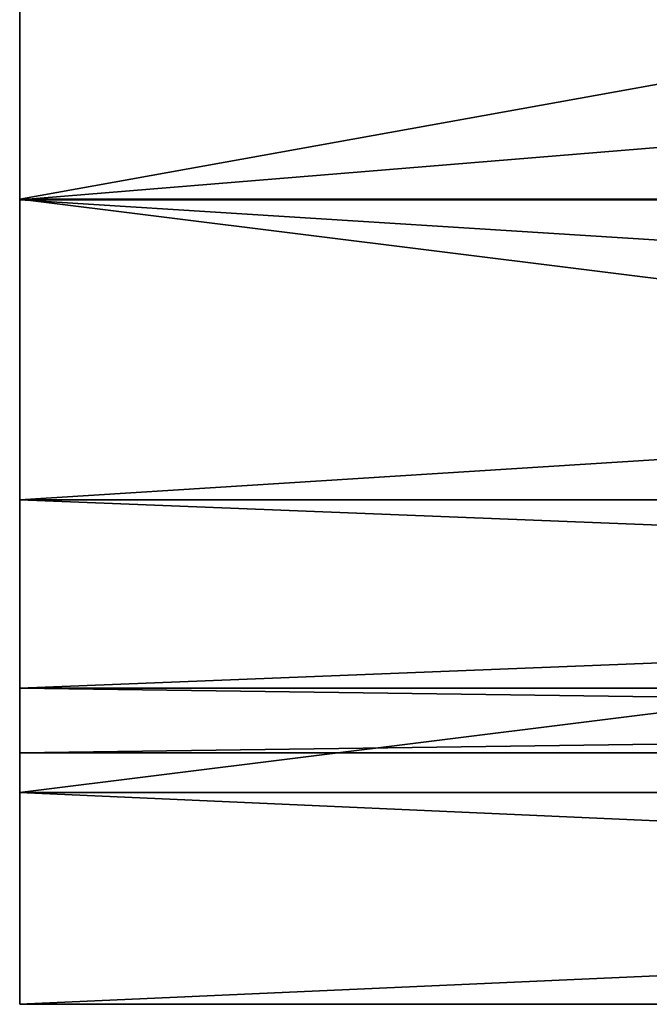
# Model space of a CAD drawing. Header units: millimetres. Extents: x -122 to 122, y -98 to 94.
# Tile 3 of 256: x -122 to -109, y -45 to -24. Entities that reach past the tile are written whole.
import ezdxf

# ---------------------------------------------------------------- set-up
doc = ezdxf.new("R2010")
doc.units = ezdxf.units.MM
doc.header["$LTSCALE"] = 26.699852
for name, color, linetype in [('4784', 7, 'CONTINUOUS'), ('4785', 7, 'CONTINUOUS'), ('4786', 7, 'CONTINUOUS'), ('4787', 7, 'CONTINUOUS'), ('4788', 7, 'CONTINUOUS')]:
    doc.layers.add(name, color=color, linetype=linetype)

msp = doc.modelspace()

# ---------------------------------------------------------------- linework, layer by layer
at = {"layer": '4784', "color": 150, "linetype": 'Continuous', "true_color": 0x378cff}
for points in [[(-122, -10.014, -43.871), (-122, -28.058, -35.181), (-122, 10.014, -43.871), (-122, -10.014, -43.871)], [(-122, 10.014, -43.871), (-122, -28.058, -35.181), (-122, -10.278, -38.352), (-122, 10.014, -43.871)], [(-122, -28.058, 35.181), (-122, -10.014, 43.871), (-122, -10.278, 38.352), (-122, -28.058, 35.181)], [(-122, -19.854, 34.385), (-122, -28.058, 35.181), (-122, -10.278, 38.352), (-122, -19.854, 34.385)], [(-122, -10.278, -38.352), (-122, -28.058, -35.181), (-122, -19.854, -34.385), (-122, -10.278, -38.352)], [(-122, -28.076, 28.076), (-122, -28.058, 35.181), (-122, -19.854, 34.385), (-122, -28.076, 28.076)], [(-122, -28.058, -35.181), (-122, -40.544, -19.523), (-122, -19.854, -34.385), (-122, -28.058, -35.181)], [(-122, -19.854, -34.385), (-122, -40.544, -19.523), (-122, -28.076, -28.076), (-122, -19.854, -34.385)], [(-122, -40.544, 19.523), (-122, -28.058, 35.181), (-122, -34.385, 19.854), (-122, -40.544, 19.523)], [(-122, -34.385, 19.854), (-122, -28.058, 35.181), (-122, -28.076, 28.076), (-122, -34.385, 19.854)], [(-122, -28.076, -28.076), (-122, -40.544, -19.523), (-122, -34.385, -19.854), (-122, -28.076, -28.076)], [(-122, -38.352, 10.278), (-122, -40.544, 19.523), (-122, -34.385, 19.854), (-122, -38.352, 10.278)], [(-122, -34.385, -19.854), (-122, -40.544, -19.523), (-122, -38.352, -10.278), (-122, -34.385, -19.854)], [(-122, -39.706), (-122, -40.544, 19.523), (-122, -38.352, 10.278), (-122, -39.706)], [(-122, -40.544, -19.523), (-122, -45), (-122, -38.352, -10.278), (-122, -40.544, -19.523)], [(-122, -38.352, -10.278), (-122, -45), (-122, -39.706), (-122, -38.352, -10.278)], [(-122, -45), (-122, -40.544, 19.523), (-122, -39.706), (-122, -45)]]:
    msp.add_3dface(points, dxfattribs=at)
at = {"layer": '4785', "color": 150, "linetype": 'Continuous', "true_color": 0x378cff}
for points in [[(-22, -10.014, -43.871), (-22, -28.058, -35.181), (-122, -10.014, -43.871), (-22, -10.014, -43.871)], [(-22, -28.058, -35.181), (-122, -28.058, -35.181), (-122, -10.014, -43.871), (-22, -28.058, -35.181)], [(-22, -28.058, -35.181), (-22, -40.544, -19.523), (-122, -28.058, -35.181), (-22, -28.058, -35.181)], [(-22, -40.544, -19.523), (-122, -40.544, -19.523), (-122, -28.058, -35.181), (-22, -40.544, -19.523)], [(-22, -40.544, -19.523), (-22, -45), (-122, -40.544, -19.523), (-22, -40.544, -19.523)], [(-22, -45), (-122, -45), (-122, -40.544, -19.523), (-22, -45)]]:
    msp.add_3dface(points, dxfattribs=at)
at = {"layer": '4786', "color": 150, "linetype": 'Continuous', "true_color": 0x378cff}
for points in [[(-22, -28.058, 35.181), (-22, -10.014, 43.871), (-122, -28.058, 35.181), (-22, -28.058, 35.181)], [(-22, -10.014, 43.871), (-122, -10.014, 43.871), (-122, -28.058, 35.181), (-22, -10.014, 43.871)], [(-22, -40.544, 19.523), (-22, -28.058, 35.181), (-122, -40.544, 19.523), (-22, -40.544, 19.523)], [(-22, -28.058, 35.181), (-122, -28.058, 35.181), (-122, -40.544, 19.523), (-22, -28.058, 35.181)], [(-22, -45), (-22, -40.544, 19.523), (-122, -45), (-22, -45)], [(-22, -40.544, 19.523), (-122, -40.544, 19.523), (-122, -45), (-22, -40.544, 19.523)]]:
    msp.add_3dface(points, dxfattribs=at)
at = {"layer": '4787', "color": 150, "linetype": 'Continuous', "true_color": 0x378cff}
for points in [[(-22, -19.854, 34.385), (-22, -28.076, 28.076), (-122, -19.854, 34.385), (-22, -19.854, 34.385)], [(-22, -28.076, 28.076), (-122, -28.076, 28.076), (-122, -19.854, 34.385), (-22, -28.076, 28.076)], [(-22, -28.076, 28.076), (-22, -34.385, 19.854), (-122, -28.076, 28.076), (-22, -28.076, 28.076)], [(-22, -34.385, 19.854), (-122, -34.385, 19.854), (-122, -28.076, 28.076), (-22, -34.385, 19.854)], [(-22, -34.385, 19.854), (-22, -38.352, 10.278), (-122, -34.385, 19.854), (-22, -34.385, 19.854)], [(-22, -38.352, 10.278), (-122, -38.352, 10.278), (-122, -34.385, 19.854), (-22, -38.352, 10.278)], [(-22, -38.352, 10.278), (-22, -39.706), (-122, -38.352, 10.278), (-22, -38.352, 10.278)], [(-22, -39.706), (-122, -39.706), (-122, -38.352, 10.278), (-22, -39.706)]]:
    msp.add_3dface(points, dxfattribs=at)
at = {"layer": '4788', "color": 150, "linetype": 'Continuous', "true_color": 0x378cff}
for points in [[(-22, -28.076, -28.076), (-22, -19.854, -34.385), (-122, -28.076, -28.076), (-22, -28.076, -28.076)], [(-22, -19.854, -34.385), (-122, -19.854, -34.385), (-122, -28.076, -28.076), (-22, -19.854, -34.385)], [(-22, -34.385, -19.854), (-22, -28.076, -28.076), (-122, -34.385, -19.854), (-22, -34.385, -19.854)], [(-22, -28.076, -28.076), (-122, -28.076, -28.076), (-122, -34.385, -19.854), (-22, -28.076, -28.076)], [(-22, -38.352, -10.278), (-22, -34.385, -19.854), (-122, -38.352, -10.278), (-22, -38.352, -10.278)], [(-22, -34.385, -19.854), (-122, -34.385, -19.854), (-122, -38.352, -10.278), (-22, -34.385, -19.854)], [(-22, -39.706), (-22, -38.352, -10.278), (-122, -39.706), (-22, -39.706)], [(-22, -38.352, -10.278), (-122, -38.352, -10.278), (-122, -39.706), (-22, -38.352, -10.278)]]:
    msp.add_3dface(points, dxfattribs=at)

doc.saveas('drawing.dxf')
